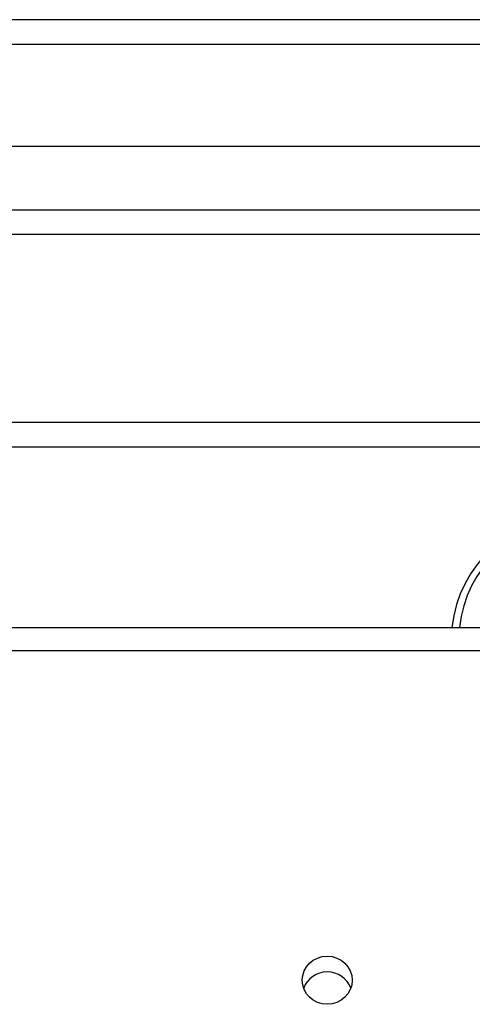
# Model space of a CAD drawing. Header units: inches. Extents: x 56.1 to 140.1, y 34.7 to 67.
# Tile 57 of 60: x 129.8 to 131.6, y 61.9 to 65.9. Entities that reach past the tile are written whole.
import ezdxf

# ---------------------------------------------------------------- set-up
doc = ezdxf.new("R2010")
doc.units = ezdxf.units.IN
doc.header["$MEASUREMENT"] = 0
doc.layers.add('Visible Edges(ANSI)', color=7, linetype='Continuous', lineweight=25)
doc.layers.add('Visible Tangent Edges(ANSI)', color=7, linetype='Continuous', lineweight=25)

msp = doc.modelspace()

# ---------------------------------------------------------------- linework, layer by layer
at = {"layer": 'Visible Edges(ANSI)'}
for p, q in [((139.9638, 65.8679), (98.1618, 65.8679)), ((139.3541, 65.356), (98.7715, 65.356)), ((139.1657, 65.0017), (98.9599, 65.0017)), ((133.9378, 64.2429), (105.6878, 64.2429)), ((98.9289, 63.4163), (138.5628, 63.4163))]:
    msp.add_line(p, q, dxfattribs=at)
msp.add_arc((132.0628, 63.3649), 0.5, 90, 174.096, dxfattribs=at)
msp.add_ellipse((131.0628, 61.9936), major_axis=(-0.1005, 0), ratio=0.966998, dxfattribs=at)
msp.add_ellipse((131.0628, 61.9299), major_axis=(0.1005, 0), ratio=0.966998, start_param=0.333879, end_param=2.807714, dxfattribs=at)
at = {"layer": 'Visible Tangent Edges(ANSI)'}
for p, q in [((98.1618, 65.7689), (139.9638, 65.7689)), ((98.8299, 65.1007), (139.2957, 65.1007)), ((133.9378, 64.1439), (105.6878, 64.1439)), ((98.9289, 63.3232), (138.5628, 63.3232))]:
    msp.add_line(p, q, dxfattribs=at)
msp.add_arc((132.0628, 63.3729), 0.4685, 90, 174.684, dxfattribs=at)

doc.saveas('drawing.dxf')
